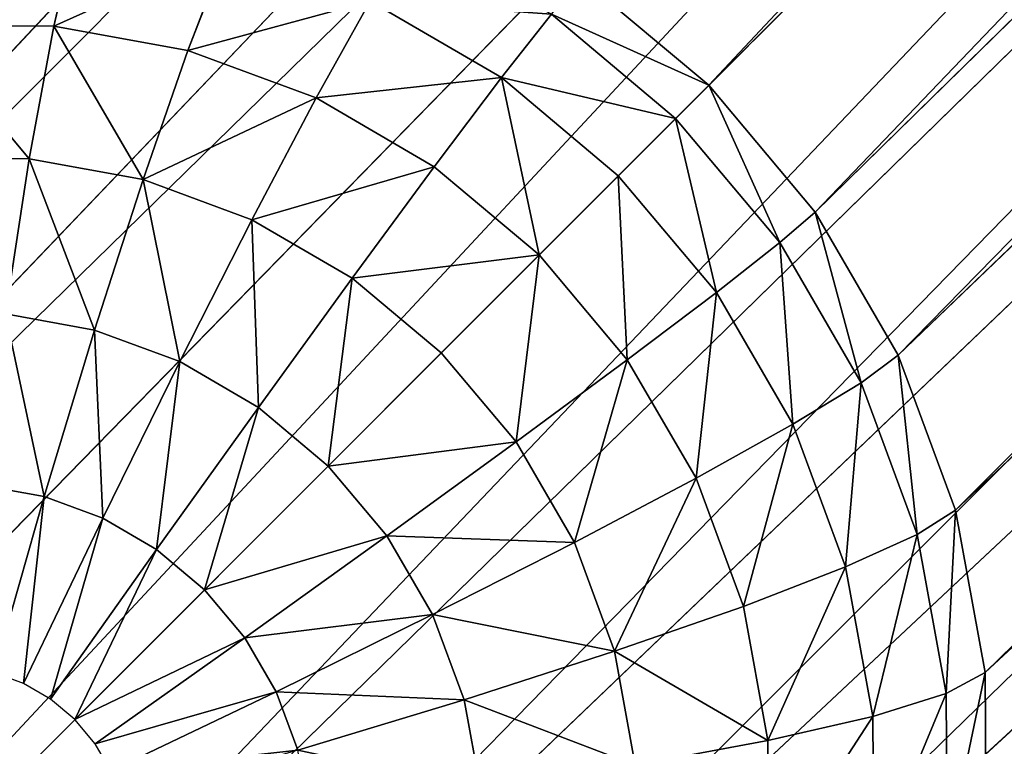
# Model space of a CAD drawing. Extents: x 61 to 680, y 107 to 1063.
# Tile 6 of 186: x 83 to 93, y 247 to 255. Entities that reach past the tile are written whole.
import ezdxf

# ---------------------------------------------------------------- set-up
doc = ezdxf.new("R2010")
doc.units = 0
doc.layers.get('0').update_dxf_attribs({"color": 13, "linetype": 'CONTINUOUS'})

# ---------------------------------------------------------------- blocks, each defined once
blk = doc.blocks.new('GROUP_1')
mesh = blk.add_polyface()
corners = [(1.001, 102.63), (1.446, 90.161), (1, 96.387), (1.45, 108.857), (2.338, 83.982), (2.344, 115.038), (3.67, 77.883), (7.455, 138.96), (5.436, 71.895), (7.627, 66.049), (14.036, 162.523), (10.231, 60.378), (13.442, 54.587), (20.372, 44.689), (15.351, 166.309), (22.061, 185.635), (32.574, 32.487), (31.499, 208.206), (42.314, 230.151), (46.71, 22.589), (54.465, 251.385), (59.3, 16.718), (67.906, 271.827), (87.382, 10.088), (82.584, 291.399), (98.444, 310.027), (89.323, 9.63), (133.698, 3.303), (99.039, 310.644), (115.426, 327.639), (119.918, 331.755), (123.776, 334.963), (128.228, 338.286), (132.849, 341.37), (137.625, 344.207), (178.462, 1.001), (142.545, 346.789), (147.593, 349.108), (152.756, 351.159), (158.02, 352.935), (163.37, 354.432), (168.791, 355.646), (174.27, 356.573), (177.105, 356.908), (179.955, 357.11), (223.252, 2.742), (182.81, 357.177), (185.666, 357.11), (188.515, 356.908), (191.351, 356.573), (196.83, 355.646), (202.251, 354.432), (207.601, 352.935), (212.865, 351.159), (218.028, 349.108), (223.076, 346.789), (227.996, 344.207), (267.702, 8.513), (232.772, 341.37), (237.393, 338.286), (241.845, 334.963), (245.703, 331.755), (250.195, 327.639), (266.581, 310.644), (267.176, 310.027), (283.037, 291.399), (272.553, 9.594), (278.523, 10.743), (284.46, 11.957), (297.715, 271.827), (290.381, 13.241), (296.287, 14.594), (302.131, 16.005), (311.155, 251.385), (313.477, 20.055), (323.307, 230.151), (318.911, 22.589), (333.046, 32.487), (334.122, 208.206), (345.261, 44.701), (343.56, 185.635), (350.27, 166.309), (348.996, 49.66), (352.188, 54.599), (351.585, 162.523), (358.166, 138.96), (352.385, 54.903), (355.389, 60.376), (357.994, 66.049), (360.184, 71.895), (363.277, 115.038), (361.951, 77.883), (363.283, 83.982), (364.171, 108.857), (364.174, 90.161), (364.62, 102.63), (364.621, 96.387)]
mesh.append_faces([[corners[k] for k in face] for face in [(0, 1, 2), (94, 95, 96)]], dxfattribs={"vtx0": -1})
mesh.append_faces([[corners[k] for k in face] for face in [(1, 3, 4), (4, 5, 6), (6, 7, 8), (8, 7, 9), (9, 10, 11), (11, 10, 12), (12, 10, 13), (13, 15, 16), (16, 18, 19), (19, 20, 21), (21, 22, 23), (23, 25, 26), (26, 25, 27), (27, 34, 35), (35, 44, 45), (45, 56, 57), (57, 65, 66), (66, 65, 67), (67, 65, 68), (68, 69, 70), (70, 69, 71), (71, 69, 72), (72, 73, 74), (74, 75, 76), (76, 75, 77), (77, 78, 79), (79, 81, 82), (82, 81, 83), (83, 85, 86), (86, 85, 87), (87, 85, 88), (88, 85, 89), (89, 90, 91), (91, 90, 92), (92, 93, 94)]], dxfattribs={"vtx0": -1, "vtx1": -1})
mesh.append_faces([[corners[k] for k in face] for face in [(1, 0, 3), (4, 3, 5), (6, 5, 7), (9, 7, 10), (13, 10, 14), (13, 14, 15), (16, 15, 17), (16, 17, 18), (19, 18, 20), (21, 20, 22), (23, 22, 24), (23, 24, 25), (27, 25, 28), (27, 28, 29), (27, 29, 30), (27, 30, 31), (27, 31, 32), (27, 32, 33), (27, 33, 34), (35, 34, 36), (35, 36, 37), (35, 37, 38), (35, 38, 39), (35, 39, 40), (35, 40, 41), (35, 41, 42), (35, 42, 43), (35, 43, 44), (45, 44, 46), (45, 46, 47), (45, 47, 48), (45, 48, 49), (45, 49, 50), (45, 50, 51), (45, 51, 52), (45, 52, 53), (45, 53, 54), (45, 54, 55), (45, 55, 56), (57, 56, 58), (57, 58, 59), (57, 59, 60), (57, 60, 61), (57, 61, 62), (57, 62, 63), (57, 63, 64), (57, 64, 65), (68, 65, 69), (72, 69, 73), (74, 73, 75), (77, 75, 78), (79, 78, 80), (79, 80, 81), (83, 81, 84), (83, 84, 85), (89, 85, 90), (92, 90, 93), (94, 93, 95)]], dxfattribs={"vtx0": -1, "vtx2": -1})
mesh = blk.add_polyface()
corners = [(1.446, 90.161, 20), (1.001, 102.63, 20), (1, 96.387, 20), (1.45, 108.857, 20), (2.338, 83.982, 20), (2.344, 115.038, 20), (3.67, 77.883, 20), (7.455, 138.96, 20), (5.436, 71.895, 20), (7.627, 66.049, 20), (14.036, 162.523, 20), (10.231, 60.378, 20), (13.442, 54.587, 20), (20.372, 44.689, 20), (15.351, 166.309, 20), (22.061, 185.635, 20), (32.574, 32.487, 20), (31.499, 208.206, 20), (42.314, 230.151, 20), (46.71, 22.589, 20), (54.465, 251.385, 20), (59.3, 16.718, 20), (67.906, 271.827, 20), (87.382, 10.088, 20), (82.584, 291.399, 20), (98.444, 310.027, 20), (89.323, 9.63, 20), (133.698, 3.303, 20), (99.039, 310.644, 20), (115.426, 327.639, 20), (119.918, 331.755, 20), (123.776, 334.963, 20), (128.228, 338.286, 20), (132.849, 341.37, 20), (137.625, 344.207, 20), (178.462, 1.001, 20), (142.545, 346.789, 20), (147.593, 349.108, 20), (152.756, 351.159, 20), (158.02, 352.935, 20), (163.37, 354.432, 20), (168.791, 355.646, 20), (174.27, 356.573, 20), (177.105, 356.908, 20), (179.955, 357.11, 20), (223.252, 2.742, 20), (182.81, 357.177, 20), (185.666, 357.11, 20), (188.515, 356.908, 20), (191.351, 356.573, 20), (196.83, 355.646, 20), (202.251, 354.432, 20), (207.601, 352.935, 20), (212.865, 351.159, 20), (218.028, 349.108, 20), (223.076, 346.789, 20), (227.996, 344.207, 20), (267.702, 8.513, 20), (232.772, 341.37, 20), (237.393, 338.286, 20), (241.845, 334.963, 20), (245.703, 331.755, 20), (250.195, 327.639, 20), (266.581, 310.644, 20), (267.176, 310.027, 20), (283.037, 291.399, 20), (272.553, 9.594, 20), (278.523, 10.743, 20), (284.46, 11.957, 20), (297.715, 271.827, 20), (290.381, 13.241, 20), (296.287, 14.594, 20), (302.131, 16.005, 20), (311.155, 251.385, 20), (313.477, 20.055, 20), (323.307, 230.151, 20), (318.911, 22.589, 20), (333.046, 32.487, 20), (334.122, 208.206, 20), (345.261, 44.701, 20), (343.56, 185.635, 20), (350.27, 166.309, 20), (348.996, 49.66, 20), (352.188, 54.599, 20), (351.585, 162.523, 20), (358.166, 138.96, 20), (352.385, 54.903, 20), (355.389, 60.376, 20), (357.994, 66.049, 20), (360.184, 71.895, 20), (363.277, 115.038, 20), (361.951, 77.883, 20), (363.283, 83.982, 20), (364.171, 108.857, 20), (364.174, 90.161, 20), (364.62, 102.63, 20), (364.621, 96.387, 20)]
mesh.append_faces([[corners[k] for k in face] for face in [(0, 1, 2), (95, 94, 96)]], dxfattribs={"vtx0": -1})
mesh.append_faces([[corners[k] for k in face] for face in [(1, 0, 3), (3, 4, 5), (5, 6, 7), (7, 9, 10), (10, 13, 14), (14, 13, 15), (15, 16, 17), (17, 16, 18), (18, 19, 20), (20, 21, 22), (22, 23, 24), (24, 23, 25), (25, 27, 28), (28, 27, 29), (29, 27, 30), (30, 27, 31), (31, 27, 32), (32, 27, 33), (33, 27, 34), (34, 35, 36), (36, 35, 37), (37, 35, 38), (38, 35, 39), (39, 35, 40), (40, 35, 41), (41, 35, 42), (42, 35, 43), (43, 35, 44), (44, 45, 46), (46, 45, 47), (47, 45, 48), (48, 45, 49), (49, 45, 50), (50, 45, 51), (51, 45, 52), (52, 45, 53), (53, 45, 54), (54, 45, 55), (55, 45, 56), (56, 57, 58), (58, 57, 59), (59, 57, 60), (60, 57, 61), (61, 57, 62), (62, 57, 63), (63, 57, 64), (64, 57, 65), (65, 68, 69), (69, 72, 73), (73, 74, 75), (75, 77, 78), (78, 79, 80), (80, 79, 81), (81, 83, 84), (84, 83, 85), (85, 89, 90), (90, 92, 93), (93, 94, 95)]], dxfattribs={"vtx0": -1, "vtx1": -1})
mesh.append_faces([[corners[k] for k in face] for face in [(3, 0, 4), (5, 4, 6), (7, 6, 8), (7, 8, 9), (10, 9, 11), (10, 11, 12), (10, 12, 13), (15, 13, 16), (18, 16, 19), (20, 19, 21), (22, 21, 23), (25, 23, 26), (25, 26, 27), (34, 27, 35), (44, 35, 45), (56, 45, 57), (65, 57, 66), (65, 66, 67), (65, 67, 68), (69, 68, 70), (69, 70, 71), (69, 71, 72), (73, 72, 74), (75, 74, 76), (75, 76, 77), (78, 77, 79), (81, 79, 82), (81, 82, 83), (85, 83, 86), (85, 86, 87), (85, 87, 88), (85, 88, 89), (90, 89, 91), (90, 91, 92), (93, 92, 94)]], dxfattribs={"vtx0": -1, "vtx2": -1})
blk = doc.blocks.new('GROUP_2')
for p, q in [((6.26, 20.046, 9.808), (2.01, 22.5, 539.808)), ((20.367, 21.396, 4.252), (21.396, 20.367, 4.252)), ((22.119, 20.973, 5.981), (21.396, 20.367, 4.252)), ((19.555, 20.429, 2.737), (20.429, 19.555, 2.737)), ((21.396, 20.367, 4.252), (20.429, 19.555, 2.737)), ((21.396, 20.367, 4.252), (22.231, 19.175, 4.252)), ((5.516, 18.452, 9.808), (0.905, 20.13, 539.808)), ((23.048, 19.647, 5.981), (22.231, 19.175, 4.252)), ((20.429, 19.555, 2.737), (19.255, 18.57, 1.493)), ((20.429, 19.555, 2.737), (21.137, 18.543, 2.737)), ((22.231, 19.175, 4.252), (21.137, 18.543, 2.737)), ((22.231, 19.175, 4.252), (22.846, 17.856, 4.252)), ((19.255, 18.57, 1.493), (19.81, 17.777, 1.493)), ((21.137, 18.543, 2.737), (19.81, 17.777, 1.493)), ((21.137, 18.543, 2.737), (21.659, 17.424, 2.737)), ((23.733, 18.178, 5.981), (22.846, 17.856, 4.252)), ((23.733, 18.178, 5.981), (24.152, 16.614, 5.981)), ((22.846, 17.856, 4.252), (21.659, 17.424, 2.737)), ((22.846, 17.856, 4.252), (23.222, 16.45, 4.252)), ((19.81, 17.777, 1.493), (18.3, 16.905, 0.569)), ((19.81, 17.777, 1.493), (20.219, 16.9, 1.493)), ((5.061, 16.753, 9.808), (0.228, 17.605, 539.808)), ((17.919, 17.449, 0.569), (18.3, 16.905, 0.569)), ((21.659, 17.424, 2.737), (20.219, 16.9, 1.493)), ((21.659, 17.424, 2.737), (21.979, 16.231, 2.737)), ((18.3, 16.905, 0.569), (16.664, 15.961)), ((18.3, 16.905, 0.569), (18.58, 16.303, 0.569)), ((20.219, 16.9, 1.493), (18.58, 16.303, 0.569)), ((20.219, 16.9, 1.493), (20.47, 15.964, 1.493)), ((24.939, 16.753, 9.808), (25.093, 15, 9.808)), ((24.732, 16.716, 7.857), (24.152, 16.614, 5.981)), ((24.732, 16.716, 7.857), (24.882, 15, 7.857)), ((24.152, 16.614, 5.981), (23.222, 16.45, 4.252)), ((24.152, 16.614, 5.981), (24.293, 15, 5.981)), ((23.222, 16.45, 4.252), (21.979, 16.231, 2.737)), ((23.222, 16.45, 4.252), (23.349, 15, 4.252)), ((18.58, 16.303, 0.569), (16.806, 15.657)), ((18.58, 16.303, 0.569), (18.752, 15.662, 0.569)), ((21.979, 16.231, 2.737), (20.47, 15.964, 1.493)), ((21.979, 16.231, 2.737), (22.087, 15, 2.737)), ((16.806, 15.657), (16.664, 15.961)), ((20.47, 15.964, 1.493), (18.752, 15.662, 0.569)), ((20.47, 15.964, 1.493), (20.554, 15, 1.493)), ((16.892, 15.334), (16.806, 15.657)), ((18.752, 15.662, 0.569), (16.892, 15.334)), ((18.752, 15.662, 0.569), (18.81, 15, 0.569)), ((16.922, 15), (16.892, 15.334)), ((4.907, 15, 9.808), (0, 15, 539.808)), ((16.892, 14.666), (16.922, 15)), ((18.81, 15, 0.569), (16.922, 15)), ((18.81, 15, 0.569), (18.752, 14.338, 0.569)), ((20.554, 15, 1.493), (18.81, 15, 0.569)), ((20.554, 15, 1.493), (20.47, 14.036, 1.493)), ((22.087, 15, 2.737), (20.554, 15, 1.493)), ((22.087, 15, 2.737), (21.979, 13.769, 2.737)), ((23.349, 15, 4.252), (22.087, 15, 2.737)), ((23.349, 15, 4.252), (23.222, 13.55, 4.252)), ((24.293, 15, 5.981), (23.349, 15, 4.252)), ((24.293, 15, 5.981), (24.152, 13.386, 5.981)), ((24.882, 15, 7.857), (24.293, 15, 5.981)), ((24.882, 15, 7.857), (24.732, 13.284, 7.857)), ((25.093, 15, 9.808), (24.882, 15, 7.857)), ((25.093, 15, 9.808), (24.939, 13.247, 9.808)), ((25.093, 15, 9.808), (30, 15, 539.808)), ((16.806, 14.343), (16.892, 14.666)), ((18.752, 14.338, 0.569), (16.892, 14.666)), ((18.58, 13.697, 0.569), (16.806, 14.343)), ((18.752, 14.338, 0.569), (18.58, 13.697, 0.569)), ((20.47, 14.036, 1.493), (18.752, 14.338, 0.569)), ((20.47, 14.036, 1.493), (20.219, 13.1, 1.493)), ((21.979, 13.769, 2.737), (20.47, 14.036, 1.493)), ((21.979, 13.769, 2.737), (21.659, 12.576, 2.737)), ((23.222, 13.55, 4.252), (21.979, 13.769, 2.737)), ((18.58, 13.697, 0.569), (18.3, 13.095, 0.569)), ((20.219, 13.1, 1.493), (18.58, 13.697, 0.569)), ((23.222, 13.55, 4.252), (22.846, 12.144, 4.252)), ((24.152, 13.386, 5.981), (23.222, 13.55, 4.252)), ((24.152, 13.386, 5.981), (23.733, 11.822, 5.981)), ((24.732, 13.284, 7.857), (24.152, 13.386, 5.981)), ((5.061, 13.247, 9.808), (0.228, 12.395, 539.808)), ((24.732, 13.284, 7.857), (24.286, 11.62, 7.857)), ((24.939, 13.247, 9.808), (24.484, 11.548, 9.808)), ((24.939, 13.247, 9.808), (24.732, 13.284, 7.857)), ((24.939, 13.247, 9.808), (29.772, 12.395, 539.808)), ((19.81, 12.223, 1.493), (18.3, 13.095, 0.569)), ((20.219, 13.1, 1.493), (19.81, 12.223, 1.493)), ((21.659, 12.576, 2.737), (20.219, 13.1, 1.493)), ((21.659, 12.576, 2.737), (21.137, 11.457, 2.737)), ((22.846, 12.144, 4.252), (21.659, 12.576, 2.737)), ((19.81, 12.223, 1.493), (19.255, 11.43, 1.493)), ((21.137, 11.457, 2.737), (19.81, 12.223, 1.493)), ((22.846, 12.144, 4.252), (22.231, 10.825, 4.252)), ((23.733, 11.822, 5.981), (22.846, 12.144, 4.252)), ((23.733, 11.822, 5.981), (23.048, 10.353, 5.981)), ((24.286, 11.62, 7.857), (23.733, 11.822, 5.981)), ((24.286, 11.62, 7.857), (23.558, 10.059, 7.857)), ((24.484, 11.548, 9.808), (24.286, 11.62, 7.857)), ((5.516, 11.548, 9.808), (0.905, 9.87, 539.808)), ((24.484, 11.548, 9.808), (23.74, 9.954, 9.808)), ((24.484, 11.548, 9.808), (29.095, 9.87, 539.808)), ((21.137, 11.457, 2.737), (20.429, 10.445, 2.737)), ((22.231, 10.825, 4.252), (21.137, 11.457, 2.737)), ((22.231, 10.825, 4.252), (21.396, 9.633, 4.252)), ((23.048, 10.353, 5.981), (22.231, 10.825, 4.252)), ((20.429, 10.445, 2.737), (21.396, 9.633, 4.252)), ((23.048, 10.353, 5.981), (22.119, 9.027, 5.981)), ((23.558, 10.059, 7.857), (23.048, 10.353, 5.981)), ((23.558, 10.059, 7.857), (22.57, 8.648, 7.857)), ((23.74, 9.954, 9.808), (23.558, 10.059, 7.857)), ((6.26, 9.954, 9.808), (2.01, 7.5, 539.808)), ((23.74, 9.954, 9.808), (22.731, 8.513, 9.808)), ((23.74, 9.954, 9.808), (27.99, 7.5, 539.808)), ((21.396, 9.633, 4.252), (20.367, 8.604, 4.252)), ((21.396, 9.633, 4.252), (22.119, 9.027, 5.981)), ((22.119, 9.027, 5.981), (20.973, 7.881, 5.981)), ((22.119, 9.027, 5.981), (22.57, 8.648, 7.857)), ((22.57, 8.648, 7.857), (21.352, 7.43, 7.857)), ((22.57, 8.648, 7.857), (22.731, 8.513, 9.808)), ((7.269, 8.513, 9.808), (3.509, 5.358, 539.808)), ((22.731, 8.513, 9.808), (21.487, 7.269, 9.808)), ((22.731, 8.513, 9.808), (26.491, 5.358, 539.808))]:
    blk.add_line(p, q)
mesh = blk.add_polyface()
corners = [(12.395, 29.772, 539.808), (15, 25.093, 9.808), (13.247, 24.939, 9.808), (15, 30, 539.808)]
mesh.append_faces([[corners[k] for k in face] for face in [(0, 1, 2), (1, 0, 3)]], dxfattribs={"vtx0": -1})
mesh = blk.add_polyface()
corners = [(15, 30, 539.808), (16.753, 24.939, 9.808), (15, 25.093, 9.808), (17.605, 29.772, 539.808)]
mesh.append_faces([[corners[k] for k in face] for face in [(0, 1, 2), (1, 0, 3)]], dxfattribs={"vtx0": -1})
mesh = blk.add_polyface()
corners = [(11.548, 24.484, 9.808), (12.395, 29.772, 539.808), (13.247, 24.939, 9.808), (9.87, 29.095, 539.808)]
mesh.append_faces([[corners[k] for k in face] for face in [(0, 1, 2), (1, 0, 3)]], dxfattribs={"vtx0": -1})
mesh = blk.add_polyface()
corners = [(7.5, 27.99, 539.808), (11.548, 24.484, 9.808), (9.954, 23.74, 9.808), (9.87, 29.095, 539.808)]
mesh.append_faces([[corners[k] for k in face] for face in [(0, 1, 2), (1, 0, 3)]], dxfattribs={"vtx0": -1})
mesh = blk.add_polyface()
corners = [(5.358, 26.491, 539.808), (9.954, 23.74, 9.808), (8.513, 22.731, 9.808), (7.5, 27.99, 539.808)]
mesh.append_faces([[corners[k] for k in face] for face in [(0, 1, 2), (1, 0, 3)]], dxfattribs={"vtx0": -1})
mesh = blk.add_polyface()
corners = [(3.509, 24.642, 539.808), (8.513, 22.731, 9.808), (7.269, 21.487, 9.808), (5.358, 26.491, 539.808)]
mesh.append_faces([[corners[k] for k in face] for face in [(0, 1, 2), (1, 0, 3)]], dxfattribs={"vtx0": -1})
mesh = blk.add_polyface()
corners = [(2.01, 22.5, 539.808), (7.269, 21.487, 9.808), (6.26, 20.046, 9.808), (3.509, 24.642, 539.808)]
mesh.append_faces([[corners[k] for k in face] for face in [(0, 1, 2), (1, 0, 3)]], dxfattribs={"vtx0": -1})
mesh = blk.add_polyface()
corners = [(0.905, 20.13, 539.808), (6.26, 20.046, 9.808), (5.516, 18.452, 9.808), (2.01, 22.5, 539.808)]
mesh.append_faces([[corners[k] for k in face] for face in [(0, 1, 2), (1, 0, 3)]], dxfattribs={"vtx0": -1})
mesh = blk.add_polyface()
corners = [(20.367, 21.396, 4.252), (22.119, 20.973, 5.981), (21.396, 20.367, 4.252), (20.973, 22.119, 5.981)]
mesh.append_faces([[corners[k] for k in face] for face in [(0, 1, 2), (1, 0, 3)]], dxfattribs={"vtx0": -1})
mesh = blk.add_polyface()
corners = [(20.367, 21.396, 4.252), (20.429, 19.555, 2.737), (19.555, 20.429, 2.737), (21.396, 20.367, 4.252)]
mesh.append_faces([[corners[k] for k in face] for face in [(0, 1, 2), (1, 0, 3)]], dxfattribs={"vtx0": -1})
mesh = blk.add_polyface()
corners = [(21.396, 20.367, 4.252), (23.048, 19.647, 5.981), (22.231, 19.175, 4.252), (22.119, 20.973, 5.981)]
mesh.append_faces([[corners[k] for k in face] for face in [(0, 1, 2), (1, 0, 3)]], dxfattribs={"vtx0": -1})
mesh = blk.add_polyface()
corners = [(19.555, 20.429, 2.737), (19.255, 18.57, 1.493), (18.57, 19.255, 1.493), (20.429, 19.555, 2.737)]
mesh.append_faces([[corners[k] for k in face] for face in [(0, 1, 2), (1, 0, 3)]], dxfattribs={"vtx0": -1})
mesh = blk.add_polyface()
corners = [(21.396, 20.367, 4.252), (21.137, 18.543, 2.737), (20.429, 19.555, 2.737), (22.231, 19.175, 4.252)]
mesh.append_faces([[corners[k] for k in face] for face in [(0, 1, 2), (1, 0, 3)]], dxfattribs={"vtx0": -1})
mesh = blk.add_polyface()
corners = [(0.228, 17.605, 539.808), (5.516, 18.452, 9.808), (5.061, 16.753, 9.808), (0.905, 20.13, 539.808)]
mesh.append_faces([[corners[k] for k in face] for face in [(0, 1, 2), (1, 0, 3)]], dxfattribs={"vtx0": -1})
mesh = blk.add_polyface()
corners = [(22.231, 19.175, 4.252), (23.733, 18.178, 5.981), (22.846, 17.856, 4.252), (23.048, 19.647, 5.981)]
mesh.append_faces([[corners[k] for k in face] for face in [(0, 1, 2), (1, 0, 3)]], dxfattribs={"vtx0": -1})
mesh = blk.add_polyface()
corners = [(20.429, 19.555, 2.737), (19.81, 17.777, 1.493), (19.255, 18.57, 1.493), (21.137, 18.543, 2.737)]
mesh.append_faces([[corners[k] for k in face] for face in [(0, 1, 2), (1, 0, 3)]], dxfattribs={"vtx0": -1})
mesh = blk.add_polyface()
corners = [(21.137, 18.543, 2.737), (22.846, 17.856, 4.252), (21.659, 17.424, 2.737), (22.231, 19.175, 4.252)]
mesh.append_faces([[corners[k] for k in face] for face in [(0, 1, 2), (1, 0, 3)]], dxfattribs={"vtx0": -1})
mesh = blk.add_polyface()
corners = [(19.255, 18.57, 1.493), (18.3, 16.905, 0.569), (17.919, 17.449, 0.569), (19.81, 17.777, 1.493)]
mesh.append_faces([[corners[k] for k in face] for face in [(0, 1, 2), (1, 0, 3)]], dxfattribs={"vtx0": -1})
mesh = blk.add_polyface()
corners = [(21.137, 18.543, 2.737), (20.219, 16.9, 1.493), (19.81, 17.777, 1.493), (21.659, 17.424, 2.737)]
mesh.append_faces([[corners[k] for k in face] for face in [(0, 1, 2), (1, 0, 3)]], dxfattribs={"vtx0": -1})
mesh = blk.add_polyface()
corners = [(23.733, 18.178, 5.981), (24.732, 16.716, 7.857), (24.152, 16.614, 5.981), (24.286, 18.38, 7.857)]
mesh.append_faces([[corners[k] for k in face] for face in [(0, 1, 2), (1, 0, 3)]], dxfattribs={"vtx0": -1})
mesh = blk.add_polyface()
corners = [(22.846, 17.856, 4.252), (24.152, 16.614, 5.981), (23.222, 16.45, 4.252), (23.733, 18.178, 5.981)]
mesh.append_faces([[corners[k] for k in face] for face in [(0, 1, 2), (1, 0, 3)]], dxfattribs={"vtx0": -1})
mesh = blk.add_polyface()
corners = [(21.659, 17.424, 2.737), (23.222, 16.45, 4.252), (21.979, 16.231, 2.737), (22.846, 17.856, 4.252)]
mesh.append_faces([[corners[k] for k in face] for face in [(0, 1, 2), (1, 0, 3)]], dxfattribs={"vtx0": -1})
mesh = blk.add_polyface()
corners = [(19.81, 17.777, 1.493), (18.58, 16.303, 0.569), (18.3, 16.905, 0.569), (20.219, 16.9, 1.493)]
mesh.append_faces([[corners[k] for k in face] for face in [(0, 1, 2), (1, 0, 3)]], dxfattribs={"vtx0": -1})
mesh = blk.add_polyface()
corners = [(0.228, 17.605, 539.808), (4.907, 15, 9.808), (0, 15, 539.808), (5.061, 16.753, 9.808)]
mesh.append_faces([[corners[k] for k in face] for face in [(0, 1, 2), (1, 0, 3)]], dxfattribs={"vtx0": -1})
mesh = blk.add_polyface()
corners = [(25.093, 15, 9.808), (29.772, 17.605, 539.808), (30, 15, 539.808), (24.939, 16.753, 9.808)]
mesh.append_faces([[corners[k] for k in face] for face in [(0, 1, 2), (1, 0, 3)]], dxfattribs={"vtx0": -1})
mesh = blk.add_polyface()
corners = [(17.919, 17.449, 0.569), (16.664, 15.961), (16.472, 16.235), (18.3, 16.905, 0.569)]
mesh.append_faces([[corners[k] for k in face] for face in [(0, 1, 2), (1, 0, 3)]], dxfattribs={"vtx0": -1})
mesh = blk.add_polyface()
corners = [(21.659, 17.424, 2.737), (20.47, 15.964, 1.493), (20.219, 16.9, 1.493), (21.979, 16.231, 2.737)]
mesh.append_faces([[corners[k] for k in face] for face in [(0, 1, 2), (1, 0, 3)]], dxfattribs={"vtx0": -1})
mesh = blk.add_polyface()
corners = [(18.3, 16.905, 0.569), (16.806, 15.657), (16.664, 15.961), (18.58, 16.303, 0.569)]
mesh.append_faces([[corners[k] for k in face] for face in [(0, 1, 2), (1, 0, 3)]], dxfattribs={"vtx0": -1})
mesh = blk.add_polyface()
corners = [(20.219, 16.9, 1.493), (18.752, 15.662, 0.569), (18.58, 16.303, 0.569), (20.47, 15.964, 1.493)]
mesh.append_faces([[corners[k] for k in face] for face in [(0, 1, 2), (1, 0, 3)]], dxfattribs={"vtx0": -1})
mesh = blk.add_polyface()
corners = [(24.732, 16.716, 7.857), (25.093, 15, 9.808), (24.882, 15, 7.857), (24.939, 16.753, 9.808)]
mesh.append_faces([[corners[k] for k in face] for face in [(0, 1, 2), (1, 0, 3)]], dxfattribs={"vtx0": -1})
mesh = blk.add_polyface()
corners = [(24.152, 16.614, 5.981), (24.882, 15, 7.857), (24.293, 15, 5.981), (24.732, 16.716, 7.857)]
mesh.append_faces([[corners[k] for k in face] for face in [(0, 1, 2), (1, 0, 3)]], dxfattribs={"vtx0": -1})
mesh = blk.add_polyface()
corners = [(23.349, 15, 4.252), (24.152, 16.614, 5.981), (24.293, 15, 5.981), (23.222, 16.45, 4.252)]
mesh.append_faces([[corners[k] for k in face] for face in [(0, 1, 2), (1, 0, 3)]], dxfattribs={"vtx0": -1})
mesh = blk.add_polyface()
corners = [(21.979, 16.231, 2.737), (23.349, 15, 4.252), (22.087, 15, 2.737), (23.222, 16.45, 4.252)]
mesh.append_faces([[corners[k] for k in face] for face in [(0, 1, 2), (1, 0, 3)]], dxfattribs={"vtx0": -1})
mesh = blk.add_polyface()
corners = [(18.58, 16.303, 0.569), (16.892, 15.334), (16.806, 15.657), (18.752, 15.662, 0.569)]
mesh.append_faces([[corners[k] for k in face] for face in [(0, 1, 2), (1, 0, 3)]], dxfattribs={"vtx0": -1})
mesh = blk.add_polyface()
corners = [(21.979, 16.231, 2.737), (20.554, 15, 1.493), (20.47, 15.964, 1.493), (22.087, 15, 2.737)]
mesh.append_faces([[corners[k] for k in face] for face in [(0, 1, 2), (1, 0, 3)]], dxfattribs={"vtx0": -1})
mesh = blk.add_polyface()
corners = [(20.47, 15.964, 1.493), (18.81, 15, 0.569), (18.752, 15.662, 0.569), (20.554, 15, 1.493)]
mesh.append_faces([[corners[k] for k in face] for face in [(0, 1, 2), (1, 0, 3)]], dxfattribs={"vtx0": -1})
mesh = blk.add_polyface()
corners = [(18.752, 15.662, 0.569), (16.922, 15), (16.892, 15.334), (18.81, 15, 0.569)]
mesh.append_faces([[corners[k] for k in face] for face in [(0, 1, 2), (1, 0, 3)]], dxfattribs={"vtx0": -1})
mesh = blk.add_polyface()
corners = [(0, 15, 539.808), (5.061, 13.247, 9.808), (0.228, 12.395, 539.808), (4.907, 15, 9.808)]
mesh.append_faces([[corners[k] for k in face] for face in [(0, 1, 2), (1, 0, 3)]], dxfattribs={"vtx0": -1})
mesh = blk.add_polyface()
corners = [(16.922, 15), (18.752, 14.338, 0.569), (16.892, 14.666), (18.81, 15, 0.569)]
mesh.append_faces([[corners[k] for k in face] for face in [(0, 1, 2), (1, 0, 3)]], dxfattribs={"vtx0": -1})
mesh = blk.add_polyface()
corners = [(18.81, 15, 0.569), (20.47, 14.036, 1.493), (18.752, 14.338, 0.569), (20.554, 15, 1.493)]
mesh.append_faces([[corners[k] for k in face] for face in [(0, 1, 2), (1, 0, 3)]], dxfattribs={"vtx0": -1})
mesh = blk.add_polyface()
corners = [(20.554, 15, 1.493), (21.979, 13.769, 2.737), (20.47, 14.036, 1.493), (22.087, 15, 2.737)]
mesh.append_faces([[corners[k] for k in face] for face in [(0, 1, 2), (1, 0, 3)]], dxfattribs={"vtx0": -1})
mesh = blk.add_polyface()
corners = [(21.979, 13.769, 2.737), (23.349, 15, 4.252), (23.222, 13.55, 4.252), (22.087, 15, 2.737)]
mesh.append_faces([[corners[k] for k in face] for face in [(0, 1, 2), (1, 0, 3)]], dxfattribs={"vtx0": -1})
mesh = blk.add_polyface()
corners = [(23.222, 13.55, 4.252), (24.293, 15, 5.981), (24.152, 13.386, 5.981), (23.349, 15, 4.252)]
mesh.append_faces([[corners[k] for k in face] for face in [(0, 1, 2), (1, 0, 3)]], dxfattribs={"vtx0": -1})
mesh = blk.add_polyface()
corners = [(24.152, 13.386, 5.981), (24.882, 15, 7.857), (24.732, 13.284, 7.857), (24.293, 15, 5.981)]
mesh.append_faces([[corners[k] for k in face] for face in [(0, 1, 2), (1, 0, 3)]], dxfattribs={"vtx0": -1})
mesh = blk.add_polyface()
corners = [(24.732, 13.284, 7.857), (25.093, 15, 9.808), (24.939, 13.247, 9.808), (24.882, 15, 7.857)]
mesh.append_faces([[corners[k] for k in face] for face in [(0, 1, 2), (1, 0, 3)]], dxfattribs={"vtx0": -1})
mesh = blk.add_polyface()
corners = [(24.939, 13.247, 9.808), (30, 15, 539.808), (29.772, 12.395, 539.808), (25.093, 15, 9.808)]
mesh.append_faces([[corners[k] for k in face] for face in [(0, 1, 2), (1, 0, 3)]], dxfattribs={"vtx0": -1})
mesh = blk.add_polyface()
corners = [(16.892, 14.666), (18.58, 13.697, 0.569), (16.806, 14.343), (18.752, 14.338, 0.569)]
mesh.append_faces([[corners[k] for k in face] for face in [(0, 1, 2), (1, 0, 3)]], dxfattribs={"vtx0": -1})
mesh = blk.add_polyface()
corners = [(16.806, 14.343), (18.3, 13.095, 0.569), (16.664, 14.039), (18.58, 13.697, 0.569)]
mesh.append_faces([[corners[k] for k in face] for face in [(0, 1, 2), (1, 0, 3)]], dxfattribs={"vtx0": -1})
mesh = blk.add_polyface()
corners = [(18.752, 14.338, 0.569), (20.219, 13.1, 1.493), (18.58, 13.697, 0.569), (20.47, 14.036, 1.493)]
mesh.append_faces([[corners[k] for k in face] for face in [(0, 1, 2), (1, 0, 3)]], dxfattribs={"vtx0": -1})
mesh = blk.add_polyface()
corners = [(20.47, 14.036, 1.493), (21.659, 12.576, 2.737), (20.219, 13.1, 1.493), (21.979, 13.769, 2.737)]
mesh.append_faces([[corners[k] for k in face] for face in [(0, 1, 2), (1, 0, 3)]], dxfattribs={"vtx0": -1})
mesh = blk.add_polyface()
corners = [(21.659, 12.576, 2.737), (23.222, 13.55, 4.252), (22.846, 12.144, 4.252), (21.979, 13.769, 2.737)]
mesh.append_faces([[corners[k] for k in face] for face in [(0, 1, 2), (1, 0, 3)]], dxfattribs={"vtx0": -1})
mesh = blk.add_polyface()
corners = [(18.58, 13.697, 0.569), (19.81, 12.223, 1.493), (18.3, 13.095, 0.569), (20.219, 13.1, 1.493)]
mesh.append_faces([[corners[k] for k in face] for face in [(0, 1, 2), (1, 0, 3)]], dxfattribs={"vtx0": -1})
mesh = blk.add_polyface()
corners = [(22.846, 12.144, 4.252), (24.152, 13.386, 5.981), (23.733, 11.822, 5.981), (23.222, 13.55, 4.252)]
mesh.append_faces([[corners[k] for k in face] for face in [(0, 1, 2), (1, 0, 3)]], dxfattribs={"vtx0": -1})
mesh = blk.add_polyface()
corners = [(23.733, 11.822, 5.981), (24.732, 13.284, 7.857), (24.286, 11.62, 7.857), (24.152, 13.386, 5.981)]
mesh.append_faces([[corners[k] for k in face] for face in [(0, 1, 2), (1, 0, 3)]], dxfattribs={"vtx0": -1})
mesh = blk.add_polyface()
corners = [(0.228, 12.395, 539.808), (5.516, 11.548, 9.808), (0.905, 9.87, 539.808), (5.061, 13.247, 9.808)]
mesh.append_faces([[corners[k] for k in face] for face in [(0, 1, 2), (1, 0, 3)]], dxfattribs={"vtx0": -1})
mesh = blk.add_polyface()
corners = [(24.286, 11.62, 7.857), (24.939, 13.247, 9.808), (24.484, 11.548, 9.808), (24.732, 13.284, 7.857)]
mesh.append_faces([[corners[k] for k in face] for face in [(0, 1, 2), (1, 0, 3)]], dxfattribs={"vtx0": -1})
mesh = blk.add_polyface()
corners = [(24.484, 11.548, 9.808), (29.772, 12.395, 539.808), (29.095, 9.87, 539.808), (24.939, 13.247, 9.808)]
mesh.append_faces([[corners[k] for k in face] for face in [(0, 1, 2), (1, 0, 3)]], dxfattribs={"vtx0": -1})
mesh = blk.add_polyface()
corners = [(18.3, 13.095, 0.569), (19.255, 11.43, 1.493), (17.919, 12.551, 0.569), (19.81, 12.223, 1.493)]
mesh.append_faces([[corners[k] for k in face] for face in [(0, 1, 2), (1, 0, 3)]], dxfattribs={"vtx0": -1})
mesh = blk.add_polyface()
corners = [(20.219, 13.1, 1.493), (21.137, 11.457, 2.737), (19.81, 12.223, 1.493), (21.659, 12.576, 2.737)]
mesh.append_faces([[corners[k] for k in face] for face in [(0, 1, 2), (1, 0, 3)]], dxfattribs={"vtx0": -1})
mesh = blk.add_polyface()
corners = [(21.137, 11.457, 2.737), (22.846, 12.144, 4.252), (22.231, 10.825, 4.252), (21.659, 12.576, 2.737)]
mesh.append_faces([[corners[k] for k in face] for face in [(0, 1, 2), (1, 0, 3)]], dxfattribs={"vtx0": -1})
mesh = blk.add_polyface()
corners = [(19.81, 12.223, 1.493), (20.429, 10.445, 2.737), (19.255, 11.43, 1.493), (21.137, 11.457, 2.737)]
mesh.append_faces([[corners[k] for k in face] for face in [(0, 1, 2), (1, 0, 3)]], dxfattribs={"vtx0": -1})
mesh = blk.add_polyface()
corners = [(22.231, 10.825, 4.252), (23.733, 11.822, 5.981), (23.048, 10.353, 5.981), (22.846, 12.144, 4.252)]
mesh.append_faces([[corners[k] for k in face] for face in [(0, 1, 2), (1, 0, 3)]], dxfattribs={"vtx0": -1})
mesh = blk.add_polyface()
corners = [(23.048, 10.353, 5.981), (24.286, 11.62, 7.857), (23.558, 10.059, 7.857), (23.733, 11.822, 5.981)]
mesh.append_faces([[corners[k] for k in face] for face in [(0, 1, 2), (1, 0, 3)]], dxfattribs={"vtx0": -1})
mesh = blk.add_polyface()
corners = [(23.558, 10.059, 7.857), (24.484, 11.548, 9.808), (23.74, 9.954, 9.808), (24.286, 11.62, 7.857)]
mesh.append_faces([[corners[k] for k in face] for face in [(0, 1, 2), (1, 0, 3)]], dxfattribs={"vtx0": -1})
mesh = blk.add_polyface()
corners = [(0.905, 9.87, 539.808), (6.26, 9.954, 9.808), (2.01, 7.5, 539.808), (5.516, 11.548, 9.808)]
mesh.append_faces([[corners[k] for k in face] for face in [(0, 1, 2), (1, 0, 3)]], dxfattribs={"vtx0": -1})
mesh = blk.add_polyface()
corners = [(23.74, 9.954, 9.808), (29.095, 9.87, 539.808), (27.99, 7.5, 539.808), (24.484, 11.548, 9.808)]
mesh.append_faces([[corners[k] for k in face] for face in [(0, 1, 2), (1, 0, 3)]], dxfattribs={"vtx0": -1})
mesh = blk.add_polyface()
corners = [(21.137, 11.457, 2.737), (21.396, 9.633, 4.252), (20.429, 10.445, 2.737), (22.231, 10.825, 4.252)]
mesh.append_faces([[corners[k] for k in face] for face in [(0, 1, 2), (1, 0, 3)]], dxfattribs={"vtx0": -1})
mesh = blk.add_polyface()
corners = [(21.396, 9.633, 4.252), (23.048, 10.353, 5.981), (22.119, 9.027, 5.981), (22.231, 10.825, 4.252)]
mesh.append_faces([[corners[k] for k in face] for face in [(0, 1, 2), (1, 0, 3)]], dxfattribs={"vtx0": -1})
mesh = blk.add_polyface()
corners = [(20.429, 10.445, 2.737), (20.367, 8.604, 4.252), (19.555, 9.571, 2.737), (21.396, 9.633, 4.252)]
mesh.append_faces([[corners[k] for k in face] for face in [(0, 1, 2), (1, 0, 3)]], dxfattribs={"vtx0": -1})
mesh = blk.add_polyface()
corners = [(22.119, 9.027, 5.981), (23.558, 10.059, 7.857), (22.57, 8.648, 7.857), (23.048, 10.353, 5.981)]
mesh.append_faces([[corners[k] for k in face] for face in [(0, 1, 2), (1, 0, 3)]], dxfattribs={"vtx0": -1})
mesh = blk.add_polyface()
corners = [(22.57, 8.648, 7.857), (23.74, 9.954, 9.808), (22.731, 8.513, 9.808), (23.558, 10.059, 7.857)]
mesh.append_faces([[corners[k] for k in face] for face in [(0, 1, 2), (1, 0, 3)]], dxfattribs={"vtx0": -1})
mesh = blk.add_polyface()
corners = [(2.01, 7.5, 539.808), (7.269, 8.513, 9.808), (3.509, 5.358, 539.808), (6.26, 9.954, 9.808)]
mesh.append_faces([[corners[k] for k in face] for face in [(0, 1, 2), (1, 0, 3)]], dxfattribs={"vtx0": -1})
mesh = blk.add_polyface()
corners = [(22.731, 8.513, 9.808), (27.99, 7.5, 539.808), (26.491, 5.358, 539.808), (23.74, 9.954, 9.808)]
mesh.append_faces([[corners[k] for k in face] for face in [(0, 1, 2), (1, 0, 3)]], dxfattribs={"vtx0": -1})
mesh = blk.add_polyface()
corners = [(20.367, 8.604, 4.252), (22.119, 9.027, 5.981), (20.973, 7.881, 5.981), (21.396, 9.633, 4.252)]
mesh.append_faces([[corners[k] for k in face] for face in [(0, 1, 2), (1, 0, 3)]], dxfattribs={"vtx0": -1})
mesh = blk.add_polyface()
corners = [(20.973, 7.881, 5.981), (22.57, 8.648, 7.857), (21.352, 7.43, 7.857), (22.119, 9.027, 5.981)]
mesh.append_faces([[corners[k] for k in face] for face in [(0, 1, 2), (1, 0, 3)]], dxfattribs={"vtx0": -1})
mesh = blk.add_polyface()
corners = [(21.352, 7.43, 7.857), (22.731, 8.513, 9.808), (21.487, 7.269, 9.808), (22.57, 8.648, 7.857)]
mesh.append_faces([[corners[k] for k in face] for face in [(0, 1, 2), (1, 0, 3)]], dxfattribs={"vtx0": -1})
mesh = blk.add_polyface()
corners = [(3.509, 5.358, 539.808), (8.513, 7.269, 9.808), (5.358, 3.509, 539.808), (7.269, 8.513, 9.808)]
mesh.append_faces([[corners[k] for k in face] for face in [(0, 1, 2), (1, 0, 3)]], dxfattribs={"vtx0": -1})
mesh = blk.add_polyface()
corners = [(21.487, 7.269, 9.808), (26.491, 5.358, 539.808), (24.642, 3.509, 539.808), (22.731, 8.513, 9.808)]
mesh.append_faces([[corners[k] for k in face] for face in [(0, 1, 2), (1, 0, 3)]], dxfattribs={"vtx0": -1})
mesh = blk.add_polyface()
corners = [(7.5, 2.01, 539.808), (8.513, 7.269, 9.808), (9.954, 6.26, 9.808), (5.358, 3.509, 539.808)]
mesh.append_faces([[corners[k] for k in face] for face in [(0, 1, 2), (1, 0, 3)]], dxfattribs={"vtx0": -1})
mesh = blk.add_polyface()
corners = [(24.642, 3.509, 539.808), (20.046, 6.26, 9.808), (21.487, 7.269, 9.808), (22.5, 2.01, 539.808)]
mesh.append_faces([[corners[k] for k in face] for face in [(0, 1, 2), (1, 0, 3)]], dxfattribs={"vtx0": -1})
mesh = blk.add_polyface()
corners = [(11.548, 5.516, 9.808), (7.5, 2.01, 539.808), (9.954, 6.26, 9.808), (9.87, 0.905, 539.808)]
mesh.append_faces([[corners[k] for k in face] for face in [(0, 1, 2), (1, 0, 3)]], dxfattribs={"vtx0": -1})
mesh = blk.add_polyface()
corners = [(20.046, 6.26, 9.808), (20.13, 0.905, 539.808), (18.452, 5.516, 9.808), (22.5, 2.01, 539.808)]
mesh.append_faces([[corners[k] for k in face] for face in [(0, 1, 2), (1, 0, 3)]], dxfattribs={"vtx0": -1})
mesh = blk.add_polyface()
corners = [(12.395, 0.228, 539.808), (11.548, 5.516, 9.808), (13.247, 5.061, 9.808), (9.87, 0.905, 539.808)]
mesh.append_faces([[corners[k] for k in face] for face in [(0, 1, 2), (1, 0, 3)]], dxfattribs={"vtx0": -1})
mesh = blk.add_polyface()
corners = [(20.13, 0.905, 539.808), (16.753, 5.061, 9.808), (18.452, 5.516, 9.808), (17.605, 0.228, 539.808)]
mesh.append_faces([[corners[k] for k in face] for face in [(0, 1, 2), (1, 0, 3)]], dxfattribs={"vtx0": -1})
mesh = blk.add_polyface()
corners = [(15, 0, 539.808), (13.247, 5.061, 9.808), (15, 4.907, 9.808), (12.395, 0.228, 539.808)]
mesh.append_faces([[corners[k] for k in face] for face in [(0, 1, 2), (1, 0, 3)]], dxfattribs={"vtx0": -1})
mesh = blk.add_polyface()
corners = [(16.753, 5.061, 9.808), (15, 0, 539.808), (15, 4.907, 9.808), (17.605, 0.228, 539.808)]
mesh.append_faces([[corners[k] for k in face] for face in [(0, 1, 2), (1, 0, 3)]], dxfattribs={"vtx0": -1})
blk = doc.blocks.new('GROUP_9')
blk.add_blockref('GROUP_1', (9.172, 122.317, 500.5))
at = {"extrusion": (0.110616, 0.110616, 0.987688), "zscale": 0.9500000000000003, "rotation": 270.0000000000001}
blk.add_blockref('GROUP_2', (76.843, -88.112, 17.142), dxfattribs=at)

msp = doc.modelspace()

# ---------------------------------------------------------------- block references
msp.add_blockref('GROUP_9', (72.909, 107.246, -0.5))

doc.saveas('drawing.dxf')
